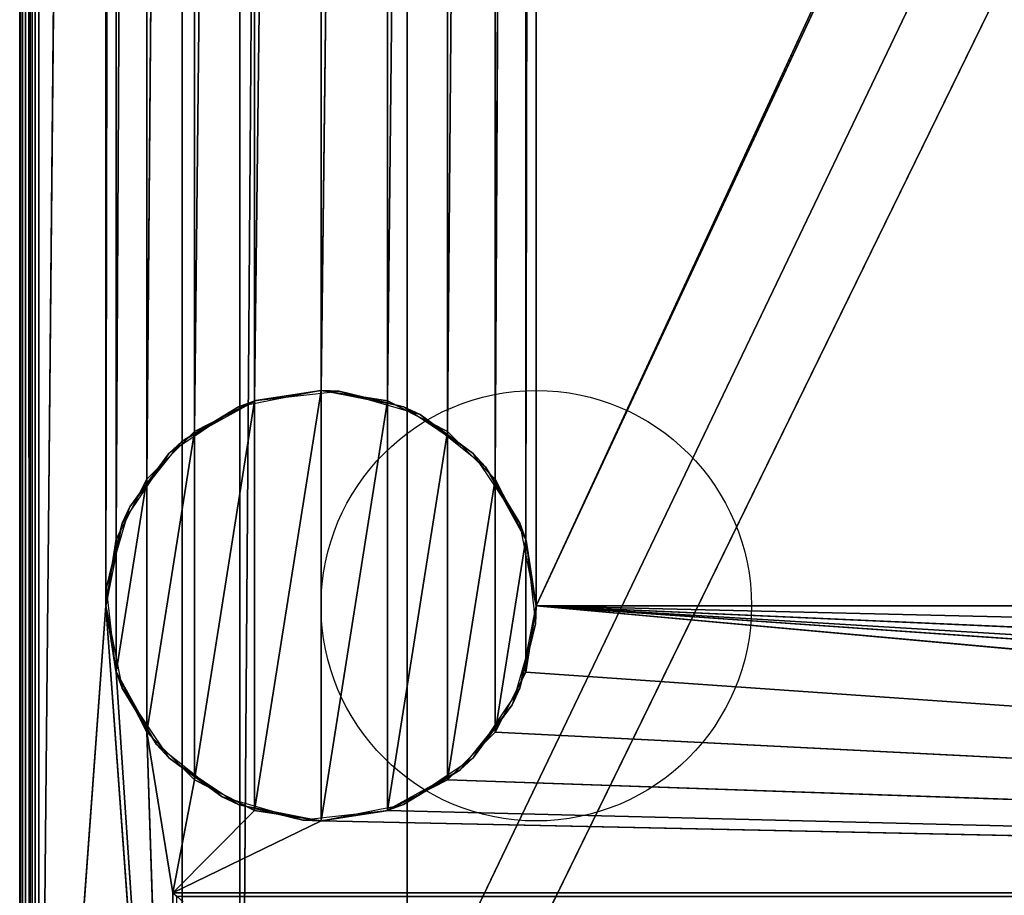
# Model space of a CAD drawing. Header units: millimetres. Extents: x -10 to 413, y -827 to 10.
# Tile 5 of 22: x 0 to 103, y -715 to -624. Entities that reach past the tile are written whole.
import ezdxf

# ---------------------------------------------------------------- set-up
doc = ezdxf.new("R2010")
doc.units = ezdxf.units.MM
doc.header["$MEASUREMENT"] = 0
doc.layers.add('0 Misc', color=7, linetype='Continuous', lineweight=35)
doc.layers.add('10 Raster Images', color=7, linetype='Continuous', lineweight=35)

msp = doc.modelspace()

# ---------------------------------------------------------------- linework, layer by layer
at = {"layer": '0 Misc', "color": 160, "linetype": 'Continuous', "lineweight": 25}
for p, q in [((0, -1, 1193), (0, -799, 1193)), ((0, -799, 1173), (0, -1, 1173)), ((1, -799, 1194), (1, -1, 1194)), ((1, -781, 12), (1, -2, 12)), ((1, -2, 1172), (1, -781, 1172)), ((2, -2, 11), (2, -781, 11)), ((17, -715, 33.5), (17, -17, 33.5)), ((17, -781, 1172), (17, -17, 1172)), ((17, -17, 1172), (17, -715.89, 32.95)), ((17, -17, 1172), (17, -715.71, 33.21)), ((17, -17, 1172), (17, -715.45, 33.39)), ((17, -17, 1172), (17, -715.16, 33.49)), ((17, -17, 1172), (17, -715, 33.5)), ((17, -781, 1172), (383, -17, 1172)), ((54, -685, 11), (347.1, -52.05, 11)), ((2, -781, 11), (9, -59, 11)), ((9, -59, 11), (9, -685, 11)), ((23, -783, 69), (23, -59, 69)), ((23, -783, 92), (23, -59, 92)), ((23, -783, 69), (377, -59, 69)), ((52.9, -678.05, 11), (54, -59, 11)), ((54, -59, 11), (54, -685, 11)), ((54, -685, 11), (346, -59, 11)), ((9, -685, 11), (10.1, -65.95, 11)), ((10.1, -678.05, 11), (10.1, -65.95, 11)), ((49.7, -671.77, 11), (52.9, -65.95, 11)), ((52.9, -678.05, 11), (52.9, -65.95, 11)), ((10.1, -678.05, 11), (13.3, -72.23, 11)), ((13.3, -671.77, 11), (13.3, -72.23, 11)), ((44.73, -666.8, 11), (49.7, -72.23, 11)), ((49.7, -671.77, 11), (49.7, -72.23, 11)), ((13.3, -671.77, 11), (18.27, -77.2, 11)), ((18.27, -666.8, 11), (18.27, -77.2, 11)), ((38.45, -663.6, 11), (44.73, -77.2, 11)), ((44.73, -666.8, 11), (44.73, -77.2, 11)), ((18.27, -666.8, 11), (24.55, -80.4, 11)), ((24.55, -663.6, 11), (24.55, -80.4, 11)), ((31.5, -662.5, 11), (38.45, -80.4, 11)), ((38.45, -663.6, 11), (38.45, -80.4, 11)), ((24.55, -663.6, 11), (31.5, -81.5, 11)), ((31.5, -662.5, 11), (31.5, -81.5, 11)), ((25.7, -422, 92), (23, -783, 92)), ((40.5, -783, 785), (40.5, -422, 785)), ((40.5, -783, 808), (40.5, -422, 808)), ((40.5, -783, 427), (40.5, -422, 427)), ((40.5, -783, 450), (40.5, -422, 450)), ((24.55, -706.4, -1), (31.5, -662.5, -1)), ((31.5, -707.5, -1), (31.5, -662.5, -1)), ((18.27, -703.2, -1), (24.55, -663.6, -1)), ((24.55, -706.4, -1), (24.55, -663.6, -1)), ((31.5, -707.5, -1), (38.45, -663.6, -1)), ((38.45, -706.4, -1), (38.45, -663.6, -1)), ((13.3, -698.23, -1), (18.27, -666.8, -1)), ((18.27, -703.2, -1), (18.27, -666.8, -1)), ((38.45, -706.4, -1), (44.73, -666.8, -1)), ((44.73, -703.2, -1), (44.73, -666.8, -1)), ((10.1, -691.95, -1), (13.3, -671.77, -1)), ((13.3, -698.23, -1), (13.3, -671.77, -1)), ((44.73, -703.2, -1), (49.7, -671.77, -1)), ((49.7, -698.23, -1), (49.7, -671.77, -1)), ((10.1, -691.95, -1), (10.1, -678.05, -1)), ((49.7, -698.23, -1), (52.9, -678.05, -1)), ((52.9, -691.95, -1), (52.9, -678.05, -1)), ((9, -685, 11), (2, -781, 11)), ((16, -781, 11), (9, -685, 11)), ((384, -715, 11), (54, -685, 11)), ((361.55, -706.4, 11), (54, -685, 11)), ((355.27, -703.2, 11), (54, -685, 11)), ((350.3, -698.23, 11), (54, -685, 11)), ((347.1, -691.95, 11), (54, -685, 11)), ((346, -685, 11), (54, -685, 11)), ((16, -781, 11), (10.1, -691.95, 11)), ((384, -715, 11), (52.9, -691.95, 11)), ((13.3, -698.23, 11), (16, -715, 11)), ((16, -781, 11), (13.3, -698.23, 11)), ((384, -715, 11), (49.7, -698.23, 11)), ((16, -715, 11), (18.27, -703.2, 11)), ((384, -715, 11), (44.73, -703.2, 11)), ((16, -715, 11), (24.55, -706.4, 11)), ((384, -715, 11), (38.45, -706.4, 11)), ((16, -715, 11), (31.5, -707.5, 11)), ((384, -715, 11), (31.5, -707.5, 11)), ((16, -715, 11), (384, -715, 11)), ((16, -781, 11), (16, -715, 11)), ((383, -715, 33.5), (17, -715, 33.5))]:
    msp.add_line(p, q, dxfattribs=at).dxf.unprotected_set("ltscale", 0)
for centre in [(54, -685, -1), (54, -685, 11)]:
    msp.add_circle(centre, 22.5, dxfattribs=at).dxf.unprotected_set("ltscale", 0)
at = {"layer": '0 Misc', "color": 160, "linetype": 'Continuous', "lineweight": 25, "extrusion": (-0.654654, -0.755929, 0)}
msp.add_arc((480.17, 12, 530.01), 1.41, 270, 0, dxfattribs=at).dxf.unprotected_set("ltscale", 0)
at = {"layer": '0 Misc', "color": 160, "linetype": 'Continuous', "lineweight": 25, "extrusion": (1, 0, 0)}
msp.add_arc((-715, 32.5, 17), 1, 90, 180, dxfattribs=at).dxf.unprotected_set("ltscale", 0)
at = {"layer": '0 Misc', "color": 7, "lineweight": 25}
for points, invisible_edges in [([(0, -1, 1193), (0, -799, 1173), (0, -799, 1193)], 1), ([(0, -1, 1193), (0, -1, 1173), (0, -799, 1173)], 12), ([(0.08, -799, 1172.62), (0, -1, 1173), (0.08, -1, 1172.62)], 1), ([(0.08, -799, 1172.62), (0, -799, 1173), (0, -1, 1173)], 12), ([(0, -1, 1193), (0.08, -799, 1193.38), (0.08, -1, 1193.38)], 1), ([(0, -1, 1193), (0, -799, 1193), (0.08, -799, 1193.38)], 12), ([(0.29, -799, 1172.29), (0.08, -1, 1172.62), (0.29, -1, 1172.29)], 1), ([(0.29, -799, 1172.29), (0.08, -799, 1172.62), (0.08, -1, 1172.62)], 12), ([(0.29, -799, 1193.71), (0.08, -1, 1193.38), (0.08, -799, 1193.38)], 1), ([(0.29, -799, 1193.71), (0.29, -1, 1193.71), (0.08, -1, 1193.38)], 12), ([(0.62, -799, 1172.08), (0.29, -1, 1172.29), (0.62, -1, 1172.08)], 1), ([(0.62, -799, 1172.08), (0.29, -799, 1172.29), (0.29, -1, 1172.29)], 12), ([(0.62, -799, 1193.92), (0.29, -1, 1193.71), (0.29, -799, 1193.71)], 1), ([(0.62, -799, 1193.92), (0.62, -1, 1193.92), (0.29, -1, 1193.71)], 12), ([(1, -799, 1172), (0.62, -1, 1172.08), (1, -781, 1172)], 1), ([(1, -799, 1172), (0.62, -799, 1172.08), (0.62, -1, 1172.08)], 12), ([(0.62, -1, 1172.08), (1, -2, 1172), (1, -781, 1172)], 12), ([(1, -799, 1194), (0.62, -1, 1193.92), (0.62, -799, 1193.92)], 1), ([(1, -799, 1194), (1, -1, 1194), (0.62, -1, 1193.92)], 12), ([(399, -799, 1194), (1, -1, 1194), (1, -799, 1194)], 1), ([(399, -799, 1194), (399, -1, 1194), (1, -1, 1194)], 12), ([(1, -781, 1172), (1, -2, 12), (1, -781, 12)], 1), ([(1, -781, 1172), (1, -2, 1172), (1, -2, 12)], 12), ([(1, -781, 12), (1.08, -2, 11.62), (1.08, -781, 11.62)], 1), ([(1, -781, 12), (1, -2, 12), (1.08, -2, 11.62)], 12), ([(1.29, -2, 11.29), (1.08, -781, 11.62), (1.08, -2, 11.62)], 1), ([(1.29, -2, 11.29), (1.29, -781, 11.29), (1.08, -781, 11.62)], 12), ([(1.62, -2, 11.08), (1.29, -781, 11.29), (1.29, -2, 11.29)], 1), ([(1.62, -2, 11.08), (1.62, -781, 11.08), (1.29, -781, 11.29)], 12), ([(2, -2, 11), (1.62, -781, 11.08), (1.62, -2, 11.08)], 1), ([(2, -2, 11), (2, -781, 11), (1.62, -781, 11.08)], 12), ([(383, -715, 33.5), (17, -17, 33.5), (17, -715, 33.5)], 1), ([(383, -715, 33.5), (383, -17, 33.5), (17, -17, 33.5)], 12), ([(23, -783, 92), (23, -59, 69), (23, -783, 69)], 1), ([(23, -783, 92), (23, -59, 92), (23, -59, 69)], 12), ([(359.5, -422, 785), (40.5, -783, 785), (40.5, -422, 785)], 1), ([(359.5, -422, 785), (359.5, -783, 785), (40.5, -783, 785)], 12), ([(40.5, -422, 785), (40.5, -783, 808), (40.5, -422, 808)], 1), ([(40.5, -422, 785), (40.5, -783, 785), (40.5, -783, 808)], 12), ([(359.5, -422, 427), (40.5, -783, 427), (40.5, -422, 427)], 1), ([(359.5, -422, 427), (359.5, -783, 427), (40.5, -783, 427)], 12), ([(40.5, -422, 427), (40.5, -783, 450), (40.5, -422, 450)], 1), ([(40.5, -422, 427), (40.5, -783, 427), (40.5, -783, 450)], 12), ([(40.5, -422, 808), (359.5, -783, 808), (359.5, -422, 808)], 1), ([(40.5, -422, 808), (40.5, -783, 808), (359.5, -783, 808)], 12), ([(40.5, -422, 450), (359.5, -783, 450), (359.5, -422, 450)], 1), ([(40.5, -422, 450), (40.5, -783, 450), (359.5, -783, 450)], 12), ([(16, -715, 11), (383.62, -715.38, 11.08), (16.38, -715.38, 11.08)], 1), ([(16, -715, 11), (384, -715, 11), (383.62, -715.38, 11.08)], 1), ([(16, -781, 11), (16, -715, 11), (16.38, -715.38, 11.08)], 1), ([(383, -715, 33.5), (17, -715.38, 33.42), (383, -715.38, 33.42)], 1), ([(383, -715, 33.5), (17, -715, 33.5), (17, -715.38, 33.42)], 12)]:
    msp.add_3dface(points, dxfattribs=dict(at, invisible_edges=invisible_edges))
for points in [[(2, -2, 11), (9, -59, 11), (2, -781, 11)], [(17, -781, 1172), (17, -715.89, 32.95), (17, -17, 1172)], [(17, -17, 1172), (17, -715.89, 32.95), (17, -715.71, 33.21)], [(17, -17, 1172), (17, -715.71, 33.21), (17, -715.45, 33.39)], [(17, -17, 1172), (17, -715.45, 33.39), (17, -715.16, 33.49)], [(17, -17, 1172), (17, -715.16, 33.49), (17, -715, 33.5)], [(17, -17, 1172), (17, -715, 33.5), (17, -17, 33.5)], [(383, -17, 1172), (17, -781, 1172), (17, -17, 1172)], [(383, -781, 1172), (17, -781, 1172), (383, -17, 1172)], [(54, -59, 11), (347.1, -52.05, 11), (54, -685, 11)], [(54, -685, 11), (347.1, -52.05, 11), (346, -59, 11)], [(9, -685, 11), (2, -781, 11), (9, -59, 11)], [(10.1, -65.95, 11), (9, -685, 11), (9, -59, 11)], [(377, -59, 69), (23, -783, 69), (23, -59, 69)], [(23, -783, 69), (377, -59, 69), (112.5, -742, 69)], [(23, -783, 92), (25.7, -422, 92), (23, -59, 92)], [(52.9, -678.05, 11), (52.9, -65.95, 11), (54, -59, 11)], [(52.9, -678.05, 11), (54, -59, 11), (54, -685, 11)], [(346, -685, 11), (54, -685, 11), (346, -59, 11)], [(9, -685, 11), (10.1, -65.95, 11), (10.1, -678.05, 11)], [(10.1, -678.05, 11), (10.1, -65.95, 11), (13.3, -72.23, 11)], [(49.7, -671.77, 11), (49.7, -72.23, 11), (52.9, -65.95, 11)], [(49.7, -671.77, 11), (52.9, -65.95, 11), (52.9, -678.05, 11)], [(10.1, -678.05, 11), (13.3, -72.23, 11), (13.3, -671.77, 11)], [(13.3, -671.77, 11), (13.3, -72.23, 11), (18.27, -77.2, 11)], [(44.73, -666.8, 11), (44.73, -77.2, 11), (49.7, -72.23, 11)], [(44.73, -666.8, 11), (49.7, -72.23, 11), (49.7, -671.77, 11)], [(13.3, -671.77, 11), (18.27, -77.2, 11), (18.27, -666.8, 11)], [(18.27, -666.8, 11), (18.27, -77.2, 11), (24.55, -80.4, 11)], [(38.45, -663.6, 11), (38.45, -80.4, 11), (44.73, -77.2, 11)], [(38.45, -663.6, 11), (44.73, -77.2, 11), (44.73, -666.8, 11)], [(18.27, -666.8, 11), (24.55, -80.4, 11), (24.55, -663.6, 11)], [(24.55, -663.6, 11), (24.55, -80.4, 11), (31.5, -81.5, 11)], [(31.5, -662.5, 11), (31.5, -81.5, 11), (38.45, -80.4, 11)], [(31.5, -662.5, 11), (38.45, -80.4, 11), (38.45, -663.6, 11)], [(24.55, -663.6, 11), (31.5, -81.5, 11), (31.5, -662.5, 11)], [(25.7, -422, 92), (23, -783, 92), (360.3, -782.9, 92)], [(25.7, -422, 92), (360.3, -782.9, 92), (360.3, -422, 92)], [(24.55, -706.4, -1), (24.55, -663.6, -1), (31.5, -662.5, -1)], [(24.55, -706.4, -1), (31.5, -662.5, -1), (31.5, -707.5, -1)], [(31.5, -707.5, -1), (31.5, -662.5, -1), (38.45, -663.6, -1)], [(18.27, -703.2, -1), (18.27, -666.8, -1), (24.55, -663.6, -1)], [(18.27, -703.2, -1), (24.55, -663.6, -1), (24.55, -706.4, -1)], [(31.5, -707.5, -1), (38.45, -663.6, -1), (38.45, -706.4, -1)], [(38.45, -706.4, -1), (38.45, -663.6, -1), (44.73, -666.8, -1)], [(13.3, -698.23, -1), (13.3, -671.77, -1), (18.27, -666.8, -1)], [(13.3, -698.23, -1), (18.27, -666.8, -1), (18.27, -703.2, -1)], [(38.45, -706.4, -1), (44.73, -666.8, -1), (44.73, -703.2, -1)], [(44.73, -703.2, -1), (44.73, -666.8, -1), (49.7, -671.77, -1)], [(10.1, -691.95, -1), (10.1, -678.05, -1), (13.3, -671.77, -1)], [(10.1, -691.95, -1), (13.3, -671.77, -1), (13.3, -698.23, -1)], [(44.73, -703.2, -1), (49.7, -671.77, -1), (49.7, -698.23, -1)], [(49.7, -698.23, -1), (49.7, -671.77, -1), (52.9, -678.05, -1)], [(10.1, -678.05, -1), (10.1, -691.95, -1), (9, -685, -1)], [(49.7, -698.23, -1), (52.9, -678.05, -1), (52.9, -691.95, -1)], [(52.9, -691.95, -1), (52.9, -678.05, -1), (54, -685, -1)], [(2, -781, 11), (9, -685, 11), (16, -781, 11)], [(16, -781, 11), (9, -685, 11), (10.1, -691.95, 11)], [(384, -715, 11), (52.9, -691.95, 11), (54, -685, 11)], [(384, -715, 11), (54, -685, 11), (361.55, -706.4, 11)], [(361.55, -706.4, 11), (54, -685, 11), (355.27, -703.2, 11)], [(355.27, -703.2, 11), (54, -685, 11), (350.3, -698.23, 11)], [(350.3, -698.23, 11), (54, -685, 11), (347.1, -691.95, 11)], [(347.1, -691.95, 11), (54, -685, 11), (346, -685, 11)], [(16, -781, 11), (10.1, -691.95, 11), (13.3, -698.23, 11)], [(384, -715, 11), (49.7, -698.23, 11), (52.9, -691.95, 11)], [(18.27, -703.2, 11), (16, -715, 11), (13.3, -698.23, 11)], [(16, -781, 11), (13.3, -698.23, 11), (16, -715, 11)], [(384, -715, 11), (44.73, -703.2, 11), (49.7, -698.23, 11)], [(16, -715, 11), (18.27, -703.2, 11), (24.55, -706.4, 11)], [(384, -715, 11), (38.45, -706.4, 11), (44.73, -703.2, 11)], [(16, -715, 11), (24.55, -706.4, 11), (31.5, -707.5, 11)], [(384, -715, 11), (31.5, -707.5, 11), (38.45, -706.4, 11)], [(16, -715, 11), (31.5, -707.5, 11), (384, -715, 11)]]:
    msp.add_3dface(points, dxfattribs=at)
at = {"layer": '0 Misc', "color": 158, "lineweight": 25}
for points in [[(22.89, -664.21, -1), (24.69, -663.56, 11), (31.5, -662.5, -1)], [(31.5, -662.5, -1), (24.69, -663.56, 11), (33.41, -662.58, 11)], [(40.11, -664.21, -1), (31.5, -662.5, -1), (33.41, -662.58, 11)], [(41.85, -665.02, 11), (40.11, -664.21, -1), (33.41, -662.58, 11)], [(17, -667.8, 11), (24.69, -663.56, 11), (22.89, -664.21, -1)], [(17, -667.8, 11), (22.89, -664.21, -1), (15.59, -669.09, -1)], [(41.85, -665.02, 11), (47.41, -669.09, -1), (40.11, -664.21, -1)], [(48.7, -670.5, 11), (47.41, -669.09, -1), (41.85, -665.02, 11)], [(17, -667.8, 11), (15.59, -669.09, -1), (11.52, -674.65, 11)], [(11.52, -674.65, 11), (15.59, -669.09, -1), (10.71, -676.39, -1)], [(48.7, -670.5, 11), (52.29, -676.39, -1), (47.41, -669.09, -1)], [(52.94, -678.19, 11), (52.29, -676.39, -1), (48.7, -670.5, 11)], [(11.52, -674.65, 11), (10.71, -676.39, -1), (9.08, -683.09, 11)], [(9.08, -683.09, 11), (10.71, -676.39, -1), (9, -685, -1)], [(52.94, -678.19, 11), (54, -685, -1), (52.29, -676.39, -1)], [(53.92, -686.91, 11), (54, -685, -1), (52.94, -678.19, 11)], [(9.08, -683.09, 11), (9, -685, -1), (10.06, -691.81, 11)], [(10.06, -691.81, 11), (9, -685, -1), (10.71, -693.61, -1)], [(53.92, -686.91, 11), (52.29, -693.61, -1), (54, -685, -1)], [(51.48, -695.35, 11), (52.29, -693.61, -1), (53.92, -686.91, 11)], [(10.06, -691.81, 11), (10.71, -693.61, -1), (14.3, -699.5, 11)], [(14.3, -699.5, 11), (10.71, -693.61, -1), (15.59, -700.91, -1)], [(51.48, -695.35, 11), (47.41, -700.91, -1), (52.29, -693.61, -1)], [(46, -702.2, 11), (47.41, -700.91, -1), (51.48, -695.35, 11)], [(14.3, -699.5, 11), (15.59, -700.91, -1), (21.15, -704.98, 11)], [(21.15, -704.98, 11), (15.59, -700.91, -1), (22.89, -705.79, -1)], [(46, -702.2, 11), (40.11, -705.79, -1), (47.41, -700.91, -1)], [(38.31, -706.44, 11), (40.11, -705.79, -1), (46, -702.2, 11)], [(21.15, -704.98, 11), (22.89, -705.79, -1), (29.59, -707.42, 11)], [(29.59, -707.42, 11), (22.89, -705.79, -1), (31.5, -707.5, -1)], [(38.31, -706.44, 11), (31.5, -707.5, -1), (40.11, -705.79, -1)], [(29.59, -707.42, 11), (31.5, -707.5, -1), (38.31, -706.44, 11)]]:
    msp.add_3dface(points, dxfattribs=at)
at = {"layer": '10 Raster Images', "color": 160, "linetype": 'Continuous', "lineweight": 25}
for p, q in [((2, -2, 11), (2, -781, 11)), ((17, -781, 1172), (17, -17, 1172)), ((17, -17, 33.5), (17, -715, 33.5)), ((17, -17, 1172), (17, -781, 1172)), ((23, -59, 69), (23, -783, 69)), ((23, -783, 92), (23, -59, 92)), ((31.5, -662.5, -1), (24.55, -663.6, -1)), ((24.55, -663.6, 11), (31.5, -662.5, 11)), ((38.45, -663.6, -1), (31.5, -662.5, -1)), ((31.5, -662.5, 11), (38.45, -663.6, 11)), ((24.55, -663.6, -1), (18.27, -666.8, -1)), ((18.27, -666.8, 11), (24.55, -663.6, 11)), ((44.73, -666.8, -1), (38.45, -663.6, -1)), ((38.45, -663.6, 11), (44.73, -666.8, 11)), ((18.27, -666.8, -1), (13.3, -671.77, -1)), ((13.3, -671.77, 11), (18.27, -666.8, 11)), ((49.7, -671.77, -1), (44.73, -666.8, -1)), ((44.73, -666.8, 11), (49.7, -671.77, 11)), ((13.3, -671.77, -1), (10.1, -678.05, -1)), ((10.1, -678.05, 11), (13.3, -671.77, 11)), ((52.9, -678.05, -1), (49.7, -671.77, -1)), ((49.7, -671.77, 11), (52.9, -678.05, 11)), ((10.1, -678.05, -1), (9, -685, -1)), ((9, -685, 11), (10.1, -678.05, 11)), ((54, -685, -1), (52.9, -678.05, -1)), ((52.9, -678.05, 11), (54, -685, 11)), ((9, -685, -1), (10.1, -691.95, -1)), ((10.1, -691.95, 11), (9, -685, 11)), ((52.9, -691.95, -1), (54, -685, -1)), ((54, -685, 11), (52.9, -691.95, 11)), ((10.1, -691.95, -1), (13.3, -698.23, -1)), ((13.3, -698.23, 11), (10.1, -691.95, 11)), ((49.7, -698.23, -1), (52.9, -691.95, -1)), ((52.9, -691.95, 11), (49.7, -698.23, 11)), ((13.3, -698.23, -1), (18.27, -703.2, -1)), ((18.27, -703.2, 11), (13.3, -698.23, 11)), ((44.73, -703.2, -1), (49.7, -698.23, -1)), ((49.7, -698.23, 11), (44.73, -703.2, 11)), ((18.27, -703.2, -1), (24.55, -706.4, -1)), ((24.55, -706.4, 11), (18.27, -703.2, 11)), ((38.45, -706.4, -1), (44.73, -703.2, -1)), ((44.73, -703.2, 11), (38.45, -706.4, 11)), ((24.55, -706.4, -1), (31.5, -707.5, -1)), ((31.5, -707.5, 11), (24.55, -706.4, 11)), ((31.5, -707.5, -1), (38.45, -706.4, -1)), ((38.45, -706.4, 11), (31.5, -707.5, 11)), ((16, -715, 11), (384, -715, 11)), ((16, -781, 11), (16, -715, 11)), ((17, -715, 33.5), (17, -715.16, 33.49)), ((17, -715.16, 33.49), (17, -715.45, 33.39))]:
    msp.add_line(p, q, dxfattribs=at).dxf.unprotected_set("ltscale", 0)

doc.saveas('drawing.dxf')
